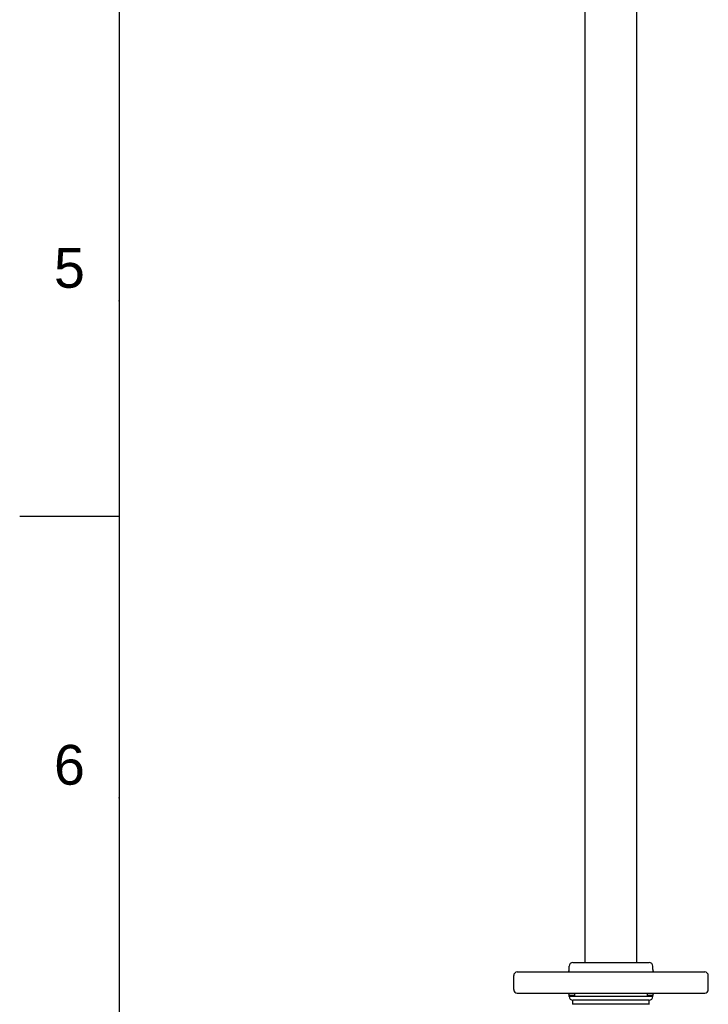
# Model space of a CAD drawing. Header units: millimetres. Extents: x 687 to 1107, y -116 to 478.
# Tile 9 of 49: x 687 to 785, y 41 to 181. Entities that reach past the tile are written whole.
import ezdxf

# ---------------------------------------------------------------- set-up
doc = ezdxf.new("R2010")
doc.units = ezdxf.units.MM
doc.header["$LTSCALE"] = 0.1
doc.layers.add('DEF_LAYER_ASSEM_MEMBER', color=7, linetype='Continuous')
doc.layers.add('MEMBER', color=7, linetype='Continuous')
doc.styles.get("Standard").update_dxf_attribs({"font": 'arial_0.ttf'})

msp = doc.modelspace()

# ---------------------------------------------------------------- linework, layer by layer
for p, q in [((700.9504, 464.2227), (700.9504, -101.4339)), ((700.9504, 110.6873), (686.8089, 110.6873))]:
    msp.add_line(p, q)
for p in [(700.9504, 141.3944), (700.9504, 70.6873)]:
    msp.add_point(p)
at = {"layer": 'DEF_LAYER_ASSEM_MEMBER', "color": 7, "linetype": 'Continuous'}
for p, q in [((764.9465, 46.2291), (764.9465, 46.7291)), ((765.4467, 47.2291), (776.3132, 47.2291)), ((776.8132, 46.2291), (776.8132, 46.7291)), ((757.0465, 43.3958), (757.0465, 45.3958)), ((757.5467, 45.8958), (784.2131, 45.8958)), ((764.8455, 45.97), (764.7903, 45.8958)), ((764.903, 46.0644), (764.8455, 45.97)), ((764.903, 46.0644), (764.903, 46.0644)), ((776.8567, 46.0644), (776.8566, 46.0646)), ((784.7132, 43.3958), (784.7132, 45.3958)), ((757.5584, 42.8958), (784.1647, 42.8958)), ((764.7898, 42.8958), (764.8299, 42.8444)), ((764.8299, 42.8444), (764.903, 42.7271)), ((764.9027, 42.7278), (764.903, 42.7271)), ((764.9465, 42.3958), (764.9465, 42.5624)), ((776.8132, 42.3958), (776.8132, 42.5624)), ((776.8567, 42.7271), (776.9293, 42.8437)), ((776.8567, 42.7271), (776.8571, 42.7278)), ((776.9293, 42.8437), (776.9699, 42.8958)), ((776.3465, 41.2958), (765.4133, 41.2958)), ((776.3132, 41.8958), (765.4467, 41.8958)), ((765.4632, 41.2958), (765.4632, 41.8958)), ((776.2965, 41.2958), (776.2965, 41.8958))]:
    msp.add_line(p, q, dxfattribs=at)
at = {"layer": 'DEF_LAYER_ASSEM_MEMBER', "color": 9, "linetype": 'Continuous'}
for p, q in [((765.7014, 42.5624), (764.9465, 42.5624)), ((776.8132, 42.3958), (764.9465, 42.3958)), ((765.7014, 42.8958), (765.7014, 42.5624)), ((776.0584, 42.5624), (776.0584, 42.8958)), ((776.8132, 42.5624), (776.0584, 42.5624))]:
    msp.add_line(p, q, dxfattribs=at)
at = {"layer": 'DEF_LAYER_ASSEM_MEMBER', "color": 7, "linetype": 'Continuous'}
msp.add_lwpolyline([(776.9695, 45.8958), (776.9155, 45.9681), (776.8567, 46.0644)], dxfattribs=at)
for centre, radius, start, end in [((765.4465, 46.7291), 0.5, 89.999966, 180), ((776.3132, 46.7291), 0.5, 0, 90.000017), ((757.5465, 45.3958), 0.5, 90.000042, 180), ((764.6132, 46.2291), 0.3333, 330.390837, 0), ((777.1465, 46.2291), 0.3333, 180, 209.627721), ((784.2132, 45.3958), 0.5, 0, 89.999969), ((757.5465, 43.3958), 0.5, 180, 270), ((764.6132, 42.5624), 0.3333, 0, 29.663392), ((765.4465, 42.3958), 0.5, 180, 270.000034), ((776.3132, 42.3958), 0.5, 269.999983, 0), ((777.1465, 42.5624), 0.3333, 150.334225, 180), ((784.2132, 43.3958), 0.5, 270, 0)]:
    msp.add_arc(centre, radius, start, end, dxfattribs=at)
at = {"layer": 'DEF_LAYER_ASSEM_MEMBER', "color": 9, "linetype": 'Continuous'}
for points, knots in [([(764.903, 46.0644), (764.8919, 46.0449), (764.8784, 46.0157), (764.8683, 45.9766), (764.8653, 45.9517), (764.8661, 45.9301), (764.8705, 45.9127), (764.8779, 45.8998), (764.8864, 45.8958), (764.8903, 45.8958)], [0, 0, 0, 0, 0.36150205, 0.51510012, 0.65025977, 0.76627328, 0.86213315, 0.93777186, 1, 1, 1, 1]), ([(776.8695, 45.8958), (776.8733, 45.8958), (776.8818, 45.8998), (776.8893, 45.9127), (776.8936, 45.9301), (776.8944, 45.9517), (776.8914, 45.9766), (776.8813, 46.0157), (776.8678, 46.0449), (776.8567, 46.0644)], [0, 0, 0, 0, 0.06222927, 0.13786683, 0.23373221, 0.34975019, 0.48490419, 0.63849887, 1, 1, 1, 1])]:
    msp.add_open_spline(points, degree=3, knots=knots, dxfattribs=at)
at = {"layer": 'MEMBER', "color": 7, "linetype": 'Continuous'}
for p, q in [((767.2132, 47.2291), (767.2132, 238.825)), ((774.5465, 47.2291), (774.5465, 238.8319))]:
    msp.add_line(p, q, dxfattribs=at)

# ---------------------------------------------------------------- texts
at = {"char_height": 5.6566, "attachment_point": 5}
for s, insert in [('5', (693.8797, 146.0408)), ('6', (693.8797, 75.3338))]:
    msp.add_mtext_dynamic_manual_height_columns(s, width=50, gutter_width=12.5, heights=[0], dxfattribs=dict(at, insert=insert))

doc.saveas('drawing.dxf')
